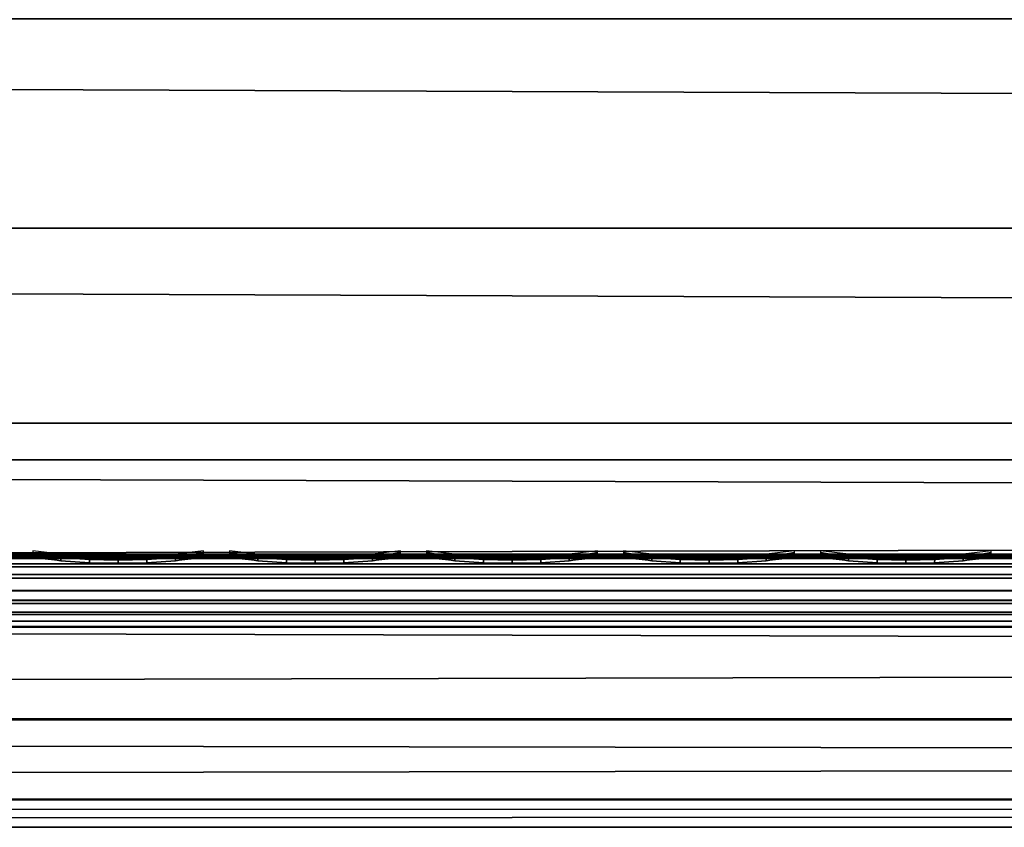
# Model space of a CAD drawing. Header units: inches. Extents: x 0 to 76, y -28.1 to 0.
# Tile 153 of 256: x 26.9 to 28.2, y -28 to -26.9. Entities that reach past the tile are written whole.
import ezdxf

# ---------------------------------------------------------------- set-up
doc = ezdxf.new("R2010")
doc.units = ezdxf.units.IN
doc.header["$LTSCALE"] = 0.03937
doc.header["$MEASUREMENT"] = 0
for name, color, linetype in [('A-FURN-3-ST', 151, 'Continuous'), ('A-FURN-3-ST-SEAM', 250, 'Continuous'), ('A-FURN-3-STITCH', 15, 'Continuous')]:
    doc.layers.add(name, color=color, linetype=linetype)

msp = doc.modelspace()

# ---------------------------------------------------------------- meshes
at = {"layer": 'A-FURN-3-ST'}
mesh = msp.add_polyface(dxfattribs=at)
corners = [(3.75, -5.4592, 18), (72.25, -5.4592, 18), (3.75, -5.1746, 17.9626), (72.25, -5.1746, 17.9626), (3.75, -4.9094, 17.8528), (72.25, -4.9094, 17.8528), (3.75, -4.6816, 17.6781), (72.25, -4.6816, 17.6781), (3.75, -4.5068, 17.4505), (72.25, -4.5068, 17.4505), (3.75, -4.3968, 17.1854), (72.25, -4.3968, 17.1854), (3.75, -4.3592, 16.9008), (72.25, -4.3504, 5.5004), (3.75, -4.3504, 5.5004), (3.75, -4.3883, 5.3089), (72.25, -4.3883, 5.3089), (3.75, -4.4967, 5.1466), (72.25, -4.4967, 5.1466), (3.75, -4.659, 5.0381), (72.25, -4.659, 5.0381), (3.75, -4.8504, 5), (3.75, -27.51, 5), (3.625, -4.8504, 5.0335), (3.625, -27.51, 5.0335), (3.5335, -4.8504, 5.125), (3.5335, -4.5038, 5.3567), (3.625, -4.3839, 5.5004), (3.625, -4.4193, 5.3217), (3.625, -4.5204, 5.1703), (3.625, -4.6718, 5.069), (3.5335, -4.4842, 16.9008), (3.625, -4.3926, 16.9008), (3.625, -4.4292, 17.1767), (3.5335, -5.2069, 17.8418), (3.625, -5.4592, 17.9665), (3.625, -5.1833, 17.9302), (3.5335, -4.77, 17.5897), (3.625, -4.7053, 17.6544), (3.625, -4.5358, 17.4337), (3.5335, -4.615, 17.3879), (3.5335, -4.5175, 17.153), (3.625, -4.9261, 17.8238), (3.625, -26.91, 17.9665), (3.75, -26.91, 18)]
mesh.append_faces([[corners[k] for k in face] for face in [(0, 1, 2), (2, 3, 4), (4, 5, 6), (6, 7, 8), (8, 9, 10), (10, 11, 12), (12, 13, 14), (14, 13, 15), (15, 16, 17), (17, 18, 19), (19, 20, 21), (21, 22, 23), (23, 24, 25), (26, 27, 28), (28, 27, 14), (28, 14, 15), (28, 15, 29), (29, 15, 17), (29, 17, 30), (30, 17, 19), (30, 19, 23), (23, 19, 21), (23, 25, 30), (27, 31, 32), (27, 32, 14), (14, 32, 12), (31, 33, 32), (32, 33, 10), (32, 10, 12), (34, 35, 36), (37, 38, 39, 40), (40, 39, 33, 41), (35, 0, 36), (36, 0, 2), (36, 2, 42), (42, 2, 4), (42, 4, 38), (38, 4, 6), (38, 6, 39), (39, 6, 8), (39, 8, 33), (33, 8, 10), (35, 43, 0), (44, 1, 0)]])
mesh = msp.add_polyface(dxfattribs=at)
corners = [(72.375, -4.8504, 5.0335), (72.375, -27.51, 5.0335), (72.25, -4.8504, 5), (72.25, -4.3504, 5.5004), (72.375, -4.3839, 5.5004), (72.25, -4.3883, 5.3089), (72.375, -4.4193, 5.3217), (72.25, -4.4967, 5.1466), (72.375, -4.5204, 5.1703), (72.25, -4.659, 5.0381), (72.375, -4.6718, 5.069), (72.4665, -4.7068, 5.1536), (72.4665, -4.4754, 5.5003), (72.4665, -4.5038, 5.3567), (72.4665, -4.5851, 5.2349), (72.25, -4.3592, 16.9008), (72.375, -4.3926, 16.9008), (72.25, -5.4592, 18), (72.375, -5.4592, 17.9665), (72.25, -5.1746, 17.9626), (72.375, -5.1833, 17.9302), (72.25, -4.9094, 17.8528), (72.375, -4.9261, 17.8238), (72.25, -4.6816, 17.6781), (72.375, -4.7053, 17.6544), (72.25, -4.5068, 17.4505), (72.375, -4.5358, 17.4337), (72.25, -4.3968, 17.1854), (72.375, -4.4292, 17.1767), (72.4665, -4.5175, 17.153), (72.4665, -5.4592, 17.875), (72.25, -26.91, 18), (72.375, -26.91, 17.9665), (3.75, -5.1746, 17.9626), (3.75, -4.9094, 17.8528), (3.75, -4.6816, 17.6781), (3.75, -4.5068, 17.4505), (3.75, -4.3968, 17.1854), (3.75, -4.3592, 16.9008), (3.75, -4.3883, 5.3089), (3.75, -4.4967, 5.1466), (3.75, -4.659, 5.0381), (3.75, -4.8504, 5), (72.25, -27.51, 5)]
mesh.append_faces([[corners[k] for k in face] for face in [(0, 1, 2), (3, 4, 5), (5, 4, 6), (5, 6, 7), (7, 6, 8), (7, 8, 9), (9, 8, 10), (9, 10, 2), (2, 10, 0), (0, 10, 11), (12, 6, 4), (8, 6, 13, 14), (3, 15, 4), (4, 15, 16), (4, 16, 12), (17, 18, 19), (19, 18, 20), (19, 20, 21), (21, 20, 22), (21, 22, 23), (23, 22, 24), (23, 24, 25), (25, 24, 26), (25, 26, 27), (27, 26, 28), (27, 28, 15), (15, 28, 16), (16, 28, 29), (18, 30, 20), (17, 31, 18), (18, 32, 30), (33, 17, 19), (34, 19, 21), (35, 21, 23), (36, 23, 25), (37, 25, 27), (38, 27, 15), (15, 3, 38), (39, 3, 5), (40, 5, 7), (41, 7, 9), (42, 9, 2), (2, 43, 42)]])
mesh = msp.add_polyface(dxfattribs=at)
corners = [(3.75, -4.8504, 5), (72.25, -27.51, 5), (3.75, -27.51, 5), (3.625, -4.8504, 5.0335), (3.625, -27.51, 5.0335), (3.75, -28.01, 5.5), (3.625, -27.9765, 5.5), (3.75, -27.9719, 5.3087), (3.625, -27.941, 5.3215), (3.75, -27.8636, 5.1464), (3.625, -27.8399, 5.1701), (3.75, -27.7013, 5.0381), (3.625, -27.6885, 5.069), (3.5335, -27.6535, 5.1535), (3.5335, -27.885, 5.5), (3.75, -28.01, 16.9), (3.625, -27.9765, 16.9), (3.75, -26.91, 18), (3.625, -26.91, 17.9665), (3.75, -27.1947, 17.9625), (3.625, -27.186, 17.9302), (3.75, -27.46, 17.8526), (3.625, -27.4433, 17.8236), (3.75, -27.6878, 17.6778), (3.625, -27.6641, 17.6541), (3.75, -27.8626, 17.45), (3.625, -27.8336, 17.4333), (3.75, -27.9725, 17.1847), (3.625, -27.9402, 17.176), (3.5335, -27.8518, 17.1523), (3.5335, -26.91, 17.875), (3.5335, -27.5994, 17.5894), (3.5335, -27.7544, 17.3875), (3.625, -5.4592, 17.9665), (3.75, -5.4592, 18), (72.25, -28.01, 16.9), (72.25, -27.9725, 17.1847), (72.25, -27.8626, 17.45), (72.25, -27.6878, 17.6778), (72.25, -27.46, 17.8526), (72.25, -27.1947, 17.9625), (72.25, -27.7013, 5.0381), (72.25, -27.8636, 5.1464), (72.25, -27.9719, 5.3087)]
mesh.append_faces([[corners[k] for k in face] for face in [(0, 1, 2), (3, 2, 4), (5, 6, 7), (7, 6, 8), (7, 8, 9), (9, 8, 10), (9, 10, 11), (11, 10, 12), (11, 12, 2), (2, 12, 4), (4, 12, 13), (14, 8, 6), (5, 15, 6), (6, 15, 16), (6, 16, 14), (17, 18, 19), (19, 18, 20), (19, 20, 21), (21, 20, 22), (21, 22, 23), (23, 22, 24), (23, 24, 25), (25, 24, 26), (25, 26, 27), (27, 26, 28), (27, 28, 15), (15, 28, 16), (16, 28, 29), (18, 30, 20), (24, 31, 32, 26), (26, 32, 29, 28), (33, 30, 18), (34, 18, 17), (15, 35, 27), (27, 36, 25), (25, 37, 23), (23, 38, 21), (21, 39, 19), (19, 40, 17), (5, 35, 15), (2, 1, 11), (11, 41, 9), (9, 42, 7), (7, 43, 5)]])
mesh = msp.add_polyface(dxfattribs=at)
corners = [(72.375, -4.8504, 5.0335), (72.4665, -27.51, 5.125), (72.375, -27.51, 5.0335), (72.25, -4.8504, 5), (72.25, -27.51, 5), (72.4665, -27.8565, 5.3565), (72.375, -27.9765, 5.5), (72.375, -27.941, 5.3215), (72.25, -28.01, 5.5), (72.25, -27.9719, 5.3087), (72.375, -27.8399, 5.1701), (72.25, -27.8636, 5.1464), (72.375, -27.6885, 5.069), (72.25, -27.7013, 5.0381), (72.4665, -27.6535, 5.1535), (72.4665, -27.7752, 5.2348), (72.4665, -27.885, 16.9), (72.375, -27.9765, 16.9), (72.25, -28.01, 16.9), (72.375, -27.9402, 17.176), (72.25, -27.9725, 17.1847), (72.4665, -27.1624, 17.8418), (72.375, -26.91, 17.9665), (72.375, -27.186, 17.9302), (72.25, -26.91, 18), (72.25, -27.1947, 17.9625), (72.375, -27.4433, 17.8236), (72.25, -27.46, 17.8526), (72.375, -27.6641, 17.6541), (72.25, -27.6878, 17.6778), (72.375, -27.8336, 17.4333), (72.25, -27.8626, 17.45), (72.375, -5.4592, 17.9665), (3.75, -27.9725, 17.1847), (3.75, -27.8626, 17.45), (3.75, -27.6878, 17.6778), (3.75, -27.46, 17.8526), (3.75, -27.1947, 17.9625), (3.75, -26.91, 18), (3.75, -28.01, 5.5), (3.75, -27.7013, 5.0381), (3.75, -27.8636, 5.1464), (3.75, -27.9719, 5.3087), (72.25, -5.4592, 18)]
mesh.append_faces([[corners[k] for k in face] for face in [(0, 1, 2), (3, 2, 4), (5, 6, 7), (7, 6, 8), (7, 8, 9), (7, 9, 10), (10, 9, 11), (10, 11, 12), (12, 11, 13), (12, 13, 2), (2, 13, 4), (2, 1, 12), (12, 14, 15, 10), (6, 16, 17), (6, 17, 8), (8, 17, 18), (16, 19, 17), (17, 19, 20), (17, 20, 18), (21, 22, 23), (22, 24, 23), (23, 24, 25), (23, 25, 26), (26, 25, 27), (26, 27, 28), (28, 27, 29), (28, 29, 30), (30, 29, 31), (30, 31, 19), (19, 31, 20), (32, 24, 22), (33, 18, 20), (34, 20, 31), (35, 31, 29), (36, 29, 27), (37, 27, 25), (38, 25, 24), (8, 18, 39), (40, 4, 13), (41, 13, 11), (42, 11, 9), (39, 9, 8), (24, 43, 38)]])
at = {"layer": 'A-FURN-3-ST-SEAM'}
mesh = msp.add_polyface(dxfattribs=at)
corners = [(38, -27.6385, 17.6706), (39.875, -27.6444, 17.6539), (38, -27.6444, 17.6539), (13.125, -27.6385, 17.6706), (13.125, -27.6444, 17.6539), (11.25, -27.6385, 17.6706), (13.125, -27.671, 17.631), (13.125, -27.6558, 17.6402), (38, -27.6558, 17.6402), (38, -27.671, 17.631), (39.875, -27.6558, 17.6402), (39.875, -27.671, 17.631), (39.875, -27.6884, 17.6276), (38, -27.6884, 17.6276), (13.125, -27.6884, 17.6276), (13.125, -27.7207, 17.6406), (13.125, -27.7057, 17.6311), (38, -27.7057, 17.6311), (38, -27.7207, 17.6406), (39.875, -27.7057, 17.6311), (39.875, -27.7207, 17.6406), (39.875, -27.7376, 17.6713), (38, -27.7376, 17.6713), (13.125, -27.7376, 17.6713), (13.125, -27.7295, 17.7053), (13.125, -27.7367, 17.689), (38, -27.7367, 17.689), (38, -27.7295, 17.7053), (11.25, -27.642, 17.6969), (13.125, -27.642, 17.6969), (38, -27.642, 17.6969), (39.875, -27.6385, 17.6706), (39.875, -27.7367, 17.689), (11.25, -27.7057, 17.6311), (11.25, -27.6884, 17.6276), (11.25, -27.6558, 17.6402), (11.25, -27.6444, 17.6539), (38, -27.6517, 17.7118), (13.125, -27.6517, 17.7118), (11.25, -27.6517, 17.7118), (38, -27.6661, 17.7221), (13.125, -27.6661, 17.7221), (11.25, -27.6661, 17.7221), (38, -27.701, 17.7257), (13.125, -27.701, 17.7257), (11.25, -27.701, 17.7257), (38, -27.7171, 17.7182), (13.125, -27.7171, 17.7182), (11.25, -27.7171, 17.7182), (11.25, -27.7295, 17.7053)]
mesh.append_faces([[corners[k] for k in face] for face in [(0, 1, 2), (0, 2, 3), (3, 2, 4), (3, 4, 5), (3, 28, 29), (3, 29, 0), (0, 29, 30), (0, 30, 31)]])
mesh.append_faces([[corners[k] for k in face] for face in [(6, 7, 8, 9), (9, 8, 10, 11), (11, 12, 13, 9), (9, 13, 14, 6), (15, 16, 17, 18), (18, 17, 19, 20), (20, 21, 22, 18), (18, 22, 23, 15), (24, 25, 26, 27), (21, 32, 26, 22), (22, 26, 25, 23), (12, 19, 17, 13), (13, 17, 16, 14), (14, 16, 33, 34), (2, 8, 7, 4), (4, 7, 35, 36), (37, 30, 29, 38), (38, 29, 28, 39), (40, 37, 38, 41), (41, 38, 39, 42), (43, 40, 41, 44), (44, 41, 42, 45), (46, 43, 44, 47), (47, 44, 45, 48), (27, 46, 47, 24), (24, 47, 48, 49)]], dxfattribs={"vtx0": -1, "vtx2": -1})
at = {"layer": 'A-FURN-3-STITCH'}
mesh = msp.add_polymesh((7, 4), dxfattribs=at)
for k, corner in enumerate([(27.141, -27.6428, 17.7154), (27.1411, -27.6406, 17.7168), (27.1411, -27.6363, 17.7197), (27.1411, -27.6341, 17.7212), (27.1028, -27.647, 17.722), (27.1028, -27.6474, 17.7272), (27.1028, -27.6431, 17.7302), (27.1028, -27.6384, 17.7279), (27.064, -27.6496, 17.7262), (27.064, -27.65, 17.7314), (27.064, -27.6457, 17.7343), (27.064, -27.641, 17.7321), (27.0249, -27.6505, 17.7279), (27.0249, -27.6508, 17.733), (27.025, -27.6465, 17.736), (27.025, -27.6418, 17.7337), (26.9858, -27.6496, 17.727), (26.9859, -27.65, 17.7321), (26.9859, -27.6457, 17.7351), (26.9859, -27.641, 17.7328), (26.947, -27.647, 17.7235), (26.947, -27.6474, 17.7287), (26.947, -27.6431, 17.7316), (26.947, -27.6384, 17.7294), (26.9085, -27.6428, 17.7176), (26.9086, -27.6406, 17.7191), (26.9086, -27.6363, 17.722), (26.9086, -27.6341, 17.7234)]):
    mesh.set_mesh_vertex(divmod(k, 4), corner)
mesh = msp.add_polymesh((7, 4), dxfattribs=at)
for k, corner in enumerate([(27.4089, -27.6428, 17.7154), (27.4089, -27.6406, 17.7168), (27.4089, -27.6363, 17.7197), (27.409, -27.6341, 17.7212), (27.3706, -27.647, 17.722), (27.3707, -27.6474, 17.7272), (27.3707, -27.6431, 17.7302), (27.3707, -27.6384, 17.7279), (27.3318, -27.6496, 17.7262), (27.3319, -27.65, 17.7314), (27.3319, -27.6457, 17.7343), (27.3319, -27.641, 17.7321), (27.2928, -27.6505, 17.7279), (27.2928, -27.6508, 17.733), (27.2928, -27.6465, 17.736), (27.2928, -27.6418, 17.7337), (27.2537, -27.6496, 17.727), (27.2537, -27.65, 17.7321), (27.2538, -27.6457, 17.7351), (27.2537, -27.641, 17.7328), (27.2148, -27.647, 17.7235), (27.2149, -27.6474, 17.7287), (27.2149, -27.6431, 17.7316), (27.2149, -27.6384, 17.7294), (27.1764, -27.6428, 17.7176), (27.1764, -27.6406, 17.7191), (27.1764, -27.6363, 17.722), (27.1765, -27.6341, 17.7234)]):
    mesh.set_mesh_vertex(divmod(k, 4), corner)
mesh = msp.add_polymesh((7, 4), dxfattribs=at)
for k, corner in enumerate([(27.6768, -27.6428, 17.7154), (27.6768, -27.6406, 17.7168), (27.6768, -27.6363, 17.7197), (27.6768, -27.6341, 17.7212), (27.6385, -27.647, 17.722), (27.6385, -27.6474, 17.7272), (27.6385, -27.6431, 17.7302), (27.6385, -27.6384, 17.7279), (27.5997, -27.6496, 17.7262), (27.5997, -27.65, 17.7314), (27.5997, -27.6457, 17.7343), (27.5997, -27.641, 17.7321), (27.5606, -27.6505, 17.7279), (27.5607, -27.6508, 17.733), (27.5607, -27.6465, 17.736), (27.5607, -27.6418, 17.7337), (27.5215, -27.6496, 17.727), (27.5216, -27.65, 17.7321), (27.5216, -27.6457, 17.7351), (27.5216, -27.641, 17.7328), (27.4827, -27.647, 17.7235), (27.4827, -27.6474, 17.7287), (27.4827, -27.6431, 17.7316), (27.4827, -27.6384, 17.7294), (27.4443, -27.6428, 17.7176), (27.4443, -27.6406, 17.7191), (27.4443, -27.6363, 17.722), (27.4443, -27.6341, 17.7234)]):
    mesh.set_mesh_vertex(divmod(k, 4), corner)
mesh = msp.add_polymesh((7, 4), dxfattribs=at)
for k, corner in enumerate([(27.9446, -27.6428, 17.7154), (27.9446, -27.6406, 17.7168), (27.9447, -27.6363, 17.7197), (27.9447, -27.6341, 17.7212), (27.9063, -27.647, 17.722), (27.9064, -27.6474, 17.7272), (27.9064, -27.6431, 17.7302), (27.9064, -27.6384, 17.7279), (27.8675, -27.6496, 17.7262), (27.8676, -27.65, 17.7314), (27.8676, -27.6457, 17.7343), (27.8676, -27.641, 17.7321), (27.8285, -27.6505, 17.7279), (27.8285, -27.6508, 17.733), (27.8285, -27.6465, 17.736), (27.8285, -27.6418, 17.7337), (27.7894, -27.6496, 17.727), (27.7894, -27.65, 17.7321), (27.7895, -27.6457, 17.7351), (27.7894, -27.641, 17.7328), (27.7505, -27.647, 17.7235), (27.7506, -27.6474, 17.7287), (27.7506, -27.6431, 17.7316), (27.7506, -27.6384, 17.7294), (27.7121, -27.6428, 17.7176), (27.7121, -27.6406, 17.7191), (27.7122, -27.6363, 17.722), (27.7122, -27.6341, 17.7234)]):
    mesh.set_mesh_vertex(divmod(k, 4), corner)
mesh = msp.add_polymesh((7, 4), dxfattribs=at)
for k, corner in enumerate([(28.2125, -27.6428, 17.7154), (28.2125, -27.6406, 17.7168), (28.2125, -27.6363, 17.7197), (28.2125, -27.6341, 17.7212), (28.1742, -27.647, 17.722), (28.1742, -27.6474, 17.7272), (28.1743, -27.6431, 17.7302), (28.1742, -27.6384, 17.7279), (28.1354, -27.6496, 17.7262), (28.1354, -27.65, 17.7314), (28.1355, -27.6457, 17.7343), (28.1354, -27.641, 17.7321), (28.0963, -27.6505, 17.7279), (28.0964, -27.6508, 17.733), (28.0964, -27.6465, 17.736), (28.0964, -27.6418, 17.7337), (28.0572, -27.6496, 17.727), (28.0573, -27.65, 17.7321), (28.0573, -27.6457, 17.7351), (28.0573, -27.641, 17.7328), (28.0184, -27.647, 17.7235), (28.0184, -27.6474, 17.7287), (28.0185, -27.6431, 17.7316), (28.0184, -27.6384, 17.7294), (27.98, -27.6428, 17.7176), (27.98, -27.6406, 17.7191), (27.98, -27.6363, 17.722), (27.98, -27.6341, 17.7234)]):
    mesh.set_mesh_vertex(divmod(k, 4), corner)

doc.saveas('drawing.dxf')
